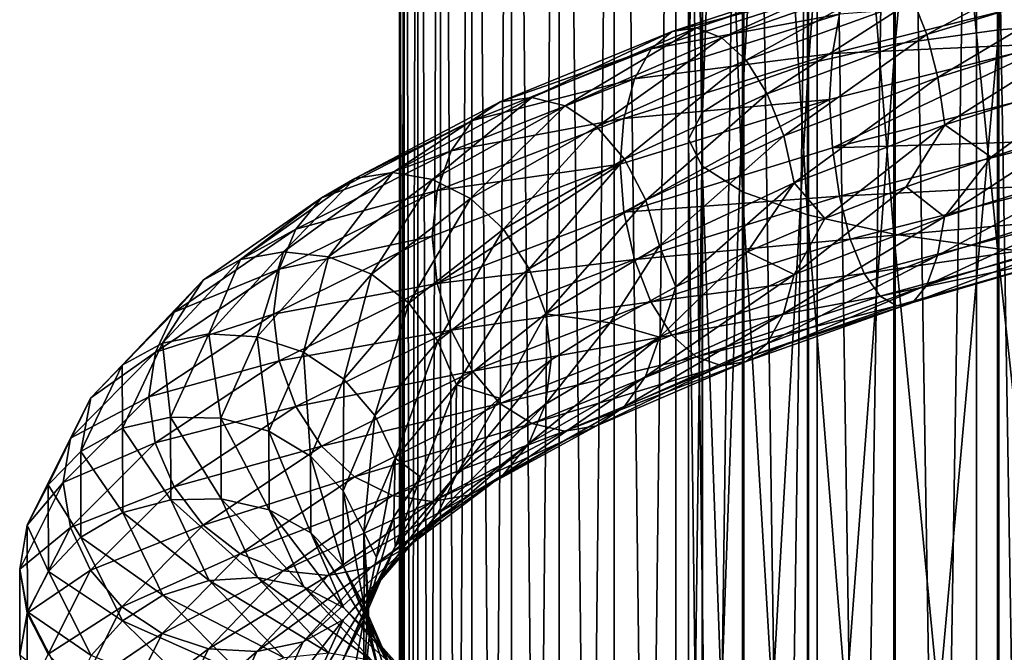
# Model space of a CAD drawing. Header units: metres. Extents: x -109 to 109, y -432 to 89.
# Tile 210 of 256: x -19 to -4, y -159 to -149. Entities that reach past the tile are written whole.
import ezdxf

# ---------------------------------------------------------------- set-up
doc = ezdxf.new("R2010")
doc.units = ezdxf.units.M
doc.layers.add('solid_506360_24502164', color=7, linetype='CONTINUOUS')

msp = doc.modelspace()

# ---------------------------------------------------------------- linework, layer by layer
at = {"layer": 'solid_506360_24502164'}
for points in [[(-4.017221, -205.566284, 247.732651), (-4.017221, -126.162262, 218.83194), (-5.287576, -126.329041, 218.373703)], [(-2.702852, -205.445831, 248.063583), (-2.702852, -126.041809, 219.162888), (-4.017221, -126.162262, 218.83194)], [(-4.017221, -205.566284, 247.732651), (-2.702852, -205.445831, 248.063583), (-4.017221, -126.162262, 218.83194)], [(-5.287576, -205.733078, 247.274414), (-5.287576, -126.329041, 218.373703), (-6.5, -126.540329, 217.793198)], [(-5.287576, -205.733078, 247.274414), (-4.017221, -205.566284, 247.732651), (-5.287576, -126.329041, 218.373703)], [(-6.5, -205.944351, 246.693909), (-6.5, -126.540329, 217.793198), (-7.641208, -126.793808, 217.096786)], [(-6.5, -205.944351, 246.693909), (-5.287576, -205.733078, 247.274414), (-6.5, -126.540329, 217.793198)], [(-7.641208, -206.19783, 245.997482), (-7.641208, -126.793808, 217.096786), (-8.698698, -127.086693, 216.292099)], [(-7.641208, -206.19783, 245.997482), (-6.5, -205.944351, 246.693909), (-7.641208, -126.793808, 217.096786)], [(-8.698698, -206.490723, 245.192795), (-8.698698, -127.086693, 216.292099), (-9.660883, -127.415779, 215.387939)], [(-8.698698, -206.490723, 245.192795), (-7.641208, -206.19783, 245.997482), (-8.698698, -127.086693, 216.292099)], [(-9.660883, -206.819809, 244.288635), (-9.660883, -127.415779, 215.387939), (-10.51722, -127.777458, 214.394226)], [(-9.660883, -206.819809, 244.288635), (-8.698698, -206.490723, 245.192795), (-9.660883, -127.415779, 215.387939)], [(-10.51722, -207.181488, 243.294922), (-10.51722, -127.777458, 214.394226), (-11.25833, -128.16777, 213.321838)], [(-10.51722, -207.181488, 243.294922), (-9.660883, -206.819809, 244.288635), (-10.51722, -127.777458, 214.394226)], [(-11.25833, -207.571808, 242.222534), (-11.25833, -128.16777, 213.321838), (-11.876091, -128.582443, 212.182526)], [(-11.25833, -207.571808, 242.222534), (-10.51722, -207.181488, 243.294922), (-11.25833, -128.16777, 213.321838)], [(-11.876091, -207.986481, 241.083237), (-11.876091, -128.582443, 212.182526), (-12.363734, -129.016937, 210.988785)], [(-11.876091, -207.986481, 241.083237), (-11.25833, -207.571808, 242.222534), (-11.876091, -128.582443, 212.182526)], [(-12.363734, -208.420959, 239.889481), (-12.363734, -129.016937, 210.988785), (-12.715919, -129.466476, 209.753677)], [(-12.363734, -208.420959, 239.889481), (-11.876091, -207.986481, 241.083237), (-12.363734, -129.016937, 210.988785)], [(-12.715919, -208.870499, 238.654388), (-12.715919, -129.466476, 209.753677), (-12.928784, -129.926147, 208.490753)], [(-12.715919, -208.870499, 238.654388), (-12.363734, -208.420959, 239.889481), (-12.715919, -129.466476, 209.753677)], [(-12.928784, -209.33017, 237.391449), (-12.928784, -129.926147, 208.490753), (-13, -130.3909, 207.213837)], [(-12.928784, -209.33017, 237.391449), (-12.715919, -208.870499, 238.654388), (-12.928784, -129.926147, 208.490753)], [(-13, -209.794937, 236.114532), (-13, -130.3909, 207.213837), (-12.928784, -130.855667, 205.936905)], [(-13, -209.794937, 236.114532), (-12.928784, -209.33017, 237.391449), (-13, -130.3909, 207.213837)], [(-12.928784, -210.259689, 234.837616), (-13, -209.794937, 236.114532), (-12.928784, -130.855667, 205.936905)], [(-12.928784, -210.259689, 234.837616), (-12.928784, -130.855667, 205.936905), (-12.715919, -131.315338, 204.673981)], [(-12.715919, -210.71936, 233.574677), (-12.928784, -210.259689, 234.837616), (-12.715919, -131.315338, 204.673981)], [(-12.715919, -210.71936, 233.574677), (-12.715919, -131.315338, 204.673981), (-12.363734, -131.764877, 203.438873)], [(-3.669097, -149.121094, 968.338135), (-1.869106, -148.982056, 968.947266), (-1.869106, -131.387192, 963.666748)], [(-3.669097, -131.580261, 963.072571), (-3.669097, -149.121094, 968.338135), (-1.869106, -131.387192, 963.666748)], [(-5.284738, -149.345871, 967.353333), (-3.669097, -149.121094, 968.338135), (-3.669097, -131.580261, 963.072571)], [(-5.284738, -131.892395, 962.111877), (-5.284738, -149.345871, 967.353333), (-3.669097, -131.580261, 963.072571)], [(-12.363734, -211.1689, 232.339584), (-12.715919, -210.71936, 233.574677), (-12.363734, -131.764877, 203.438873)], [(-12.363734, -211.1689, 232.339584), (-12.363734, -131.764877, 203.438873), (-11.876091, -132.199371, 202.245132)], [(-6.634851, -149.645096, 966.042297), (-5.284738, -149.345871, 967.353333), (-5.284738, -131.892395, 962.111877)], [(-6.634851, -132.307922, 960.833008), (-6.634851, -149.645096, 966.042297), (-5.284738, -131.892395, 962.111877)], [(-11.876091, -211.603394, 231.145844), (-12.363734, -211.1689, 232.339584), (-11.876091, -132.199371, 202.245132)], [(-11.876091, -211.603394, 231.145844), (-11.876091, -132.199371, 202.245132), (-11.25833, -132.614044, 201.105835)], [(-7.651602, -150.003738, 964.470947), (-6.634851, -149.645096, 966.042297), (-6.634851, -132.307922, 960.833008)], [(-7.651602, -132.805954, 959.300171), (-7.651602, -150.003738, 964.470947), (-6.634851, -132.307922, 960.833008)], [(-11.25833, -212.018066, 230.006531), (-11.876091, -211.603394, 231.145844), (-11.25833, -132.614044, 201.105835)], [(-11.25833, -212.018066, 230.006531), (-11.25833, -132.614044, 201.105835), (-10.51722, -133.004349, 200.033447)], [(-8.283906, -150.403778, 962.718201), (-7.651602, -150.003738, 964.470947), (-7.651602, -132.805954, 959.300171)], [(-8.283906, -133.361481, 957.590454), (-8.283906, -150.403778, 962.718201), (-7.651602, -132.805954, 959.300171)], [(-10.51722, -212.408386, 228.934143), (-11.25833, -212.018066, 230.006531), (-10.51722, -133.004349, 200.033447)], [(-10.51722, -212.408386, 228.934143), (-10.51722, -133.004349, 200.033447), (-9.660883, -133.366043, 199.039734)], [(-9.660883, -212.770065, 227.94043), (-10.51722, -212.408386, 228.934143), (-9.660883, -133.366043, 199.039734)], [(-9.660883, -212.770065, 227.94043), (-9.660883, -133.366043, 199.039734), (-8.698698, -133.695129, 198.135574)], [(-8.499992, -150.825104, 960.872131), (-8.283906, -150.403778, 962.718201), (-8.283906, -133.361481, 957.590454)], [(-8.499992, -133.946579, 955.789612), (-8.499992, -150.825104, 960.872131), (-8.283906, -133.361481, 957.590454)], [(-8.698698, -213.099152, 227.03627), (-9.660883, -212.770065, 227.94043), (-8.698698, -133.695129, 198.135574)], [(-8.698698, -213.099152, 227.03627), (-8.698698, -133.695129, 198.135574), (-7.641208, -133.988007, 197.330872)], [(-7.641208, -213.392029, 226.231583), (-8.698698, -213.099152, 227.03627), (-7.641208, -133.988007, 197.330872)], [(-8.289004, -151.246582, 959.025513), (-8.499992, -150.825104, 960.872131), (-8.499992, -133.946579, 955.789612)], [(-8.289004, -134.53186, 953.988281), (-8.289004, -151.246582, 959.025513), (-8.499992, -133.946579, 955.789612)], [(-7.641208, -213.392029, 226.231583), (-7.641208, -133.988007, 197.330872), (-6.5, -134.241486, 196.63446)], [(-6.5, -213.645508, 225.535172), (-7.641208, -213.392029, 226.231583), (-6.5, -134.241486, 196.63446)], [(-6.5, -213.645508, 225.535172), (-6.5, -134.241486, 196.63446), (-5.287576, -134.452774, 196.053955)], [(-7.661542, -151.647003, 957.271057), (-8.289004, -151.246582, 959.025513), (-8.289004, -134.53186, 953.988281)], [(-7.661542, -135.087921, 952.276855), (-7.661542, -151.647003, 957.271057), (-8.289004, -134.53186, 953.988281)], [(-5.287576, -213.856796, 224.954666), (-6.5, -213.645508, 225.535172), (-5.287576, -134.452774, 196.053955)], [(-5.287576, -213.856796, 224.954666), (-5.287576, -134.452774, 196.053955), (-4.017221, -134.619553, 195.595718)], [(-4.017221, -214.023575, 224.496429), (-5.287576, -213.856796, 224.954666), (-4.017221, -134.619553, 195.595718)], [(-4.017221, -214.023575, 224.496429), (-4.017221, -134.619553, 195.595718), (-2.702852, -134.740005, 195.264771)], [(-2.702852, -214.144028, 224.165482), (-4.017221, -214.023575, 224.496429), (-2.702852, -134.740005, 195.264771)], [(-6.649134, -152.006256, 955.697021), (-7.661542, -151.647003, 957.271057), (-7.661542, -135.087921, 952.276855)], [(-6.649134, -135.586807, 950.741394), (-6.649134, -152.006256, 955.697021), (-7.661542, -135.087921, 952.276855)], [(-5.302645, -152.30629, 954.382385), (-6.649134, -152.006256, 955.697021), (-6.649134, -135.586807, 950.741394)], [(-5.302645, -136.003448, 949.459045), (-5.302645, -152.30629, 954.382385), (-6.649134, -135.586807, 950.741394)], [(-3.68973, -152.532028, 953.393311), (-5.302645, -152.30629, 954.382385), (-5.302645, -136.003448, 949.459045)], [(-3.68973, -136.31694, 948.494202), (-3.68973, -152.532028, 953.393311), (-5.302645, -136.003448, 949.459045)], [(-1.891428, -152.672134, 952.779419), (-3.68973, -152.532028, 953.393311), (-3.68973, -136.31694, 948.494202)], [(-1.891428, -136.51149, 947.895325), (-1.891428, -152.672134, 952.779419), (-3.68973, -136.31694, 948.494202)], [(-4.789531, -149.194611, 977.103455), (-5.005744, -148.655212, 977.608887), (-2.228083, -147.827332, 978.118774)], [(-2.131846, -148.37648, 977.586487), (-4.789531, -149.194611, 977.103455), (-2.228083, -147.827332, 978.118774)], [(-5.764562, -148.156464, 979.710449), (-8.755578, -149.144836, 978.521667), (-5.981152, -148.417542, 980.40509)], [(-8.37688, -149.092224, 977.842102), (-8.755578, -149.144836, 978.521667), (-5.764562, -148.156464, 979.710449)], [(-5.515232, -148.11853, 978.972229), (-8.37688, -149.092224, 977.842102), (-5.764562, -148.156464, 979.710449)], [(-7.981432, -149.247498, 977.181519), (-8.37688, -149.092224, 977.842102), (-5.515232, -148.11853, 978.972229)], [(-5.254874, -148.290314, 978.251282), (-7.981432, -149.247498, 977.181519), (-5.515232, -148.11853, 978.972229)], [(-5.170928, -148.326309, 946.479614), (-2.093467, -149.078857, 945.97052), (-4.926926, -148.126297, 947.198914)], [(-2.093467, -149.078857, 945.97052), (-1.994682, -148.872467, 946.721924), (-4.926926, -148.126297, 947.198914)], [(-7.603037, -149.595596, 976.595886), (-7.981432, -149.247498, 977.181519), (-5.254874, -148.290314, 978.251282)], [(-5.005744, -148.655212, 977.608887), (-7.603037, -149.595596, 976.595886), (-5.254874, -148.290314, 978.251282)], [(-5.404407, -148.347794, 945.743835), (-2.187991, -149.106949, 945.204712), (-5.170928, -148.326309, 946.479614)], [(-2.270026, -148.943771, 944.487732), (-2.187991, -149.106949, 945.204712), (-5.404407, -148.347794, 945.743835)], [(-2.187991, -149.106949, 945.204712), (-2.093467, -149.078857, 945.97052), (-5.170928, -148.326309, 946.479614)], [(-4.621503, -149.863571, 976.767944), (-4.789531, -149.194611, 977.103455), (-2.131846, -148.37648, 977.586487)], [(-2.057056, -149.053513, 977.231079), (-4.621503, -149.863571, 976.767944), (-2.131846, -148.37648, 977.586487)], [(-5.981152, -148.417542, 980.40509), (-9.084549, -149.417252, 979.164246), (-6.149663, -148.878479, 981.0047)], [(-8.755578, -149.144836, 978.521667), (-9.084549, -149.417252, 979.164246), (-5.981152, -148.417542, 980.40509)], [(-7.27464, -150.119476, 976.138672), (-7.603037, -149.595596, 976.595886), (-5.005744, -148.655212, 977.608887)], [(-4.789531, -149.194611, 977.103455), (-7.27464, -150.119476, 976.138672), (-5.005744, -148.655212, 977.608887)], [(-2.785869, -148.617493, 982.145752), (-6.258898, -149.491272, 981.464294), (-2.818074, -149.335815, 982.427063)], [(-6.149663, -148.878479, 981.0047), (-6.258898, -149.491272, 981.464294), (-2.785869, -148.617493, 982.145752)], [(-6.149663, -148.878479, 981.0047), (-9.340494, -149.885315, 979.722107), (-6.258898, -149.491272, 981.464294)], [(-9.084549, -149.417252, 979.164246), (-9.340494, -149.885315, 979.722107), (-6.149663, -148.878479, 981.0047)], [(-3.669097, -167.057617, 972.037842), (-1.869106, -166.97374, 972.656982), (-1.869106, -148.982056, 968.947266)], [(-3.669097, -149.121094, 968.338135), (-3.669097, -167.057617, 972.037842), (-1.869106, -148.982056, 968.947266)], [(-8.755578, -149.144836, 978.521667), (-11.43339, -150.245209, 976.804749), (-9.084549, -149.417252, 979.164246)], [(-10.93887, -150.173569, 976.206665), (-11.43339, -150.245209, 976.804749), (-8.755578, -149.144836, 978.521667)], [(-8.37688, -149.092224, 977.842102), (-10.93887, -150.173569, 976.206665), (-8.755578, -149.144836, 978.521667)], [(-10.422479, -150.307251, 975.630127), (-10.93887, -150.173569, 976.206665), (-8.37688, -149.092224, 977.842102)], [(-7.981432, -149.247498, 977.181519), (-10.422479, -150.307251, 975.630127), (-8.37688, -149.092224, 977.842102)], [(-5.284738, -167.193222, 971.036804), (-3.669097, -167.057617, 972.037842), (-3.669097, -149.121094, 968.338135)], [(-5.284738, -149.345871, 967.353333), (-5.284738, -167.193222, 971.036804), (-3.669097, -149.121094, 968.338135)], [(-4.512852, -150.601166, 976.619873), (-4.621503, -149.863571, 976.767944), (-2.057056, -149.053513, 977.231079)], [(-2.008695, -149.796921, 977.071289), (-4.512852, -150.601166, 976.619873), (-2.057056, -149.053513, 977.231079)], [(-9.928355, -150.633286, 975.123901), (-10.422479, -150.307251, 975.630127), (-7.981432, -149.247498, 977.181519)], [(-7.603037, -149.595596, 976.595886), (-9.928355, -150.633286, 975.123901), (-7.981432, -149.247498, 977.181519)], [(-7.019429, -150.775406, 975.839661), (-7.27464, -150.119476, 976.138672), (-4.789531, -149.194611, 977.103455)], [(-4.621503, -149.863571, 976.767944), (-7.019429, -150.775406, 975.839661), (-4.789531, -149.194611, 977.103455)], [(-9.084549, -149.417252, 979.164246), (-11.862973, -150.532089, 977.375244), (-9.340494, -149.885315, 979.722107)], [(-11.43339, -150.245209, 976.804749), (-11.862973, -150.532089, 977.375244), (-9.084549, -149.417252, 979.164246)], [(-6.634851, -167.373734, 969.704163), (-5.284738, -167.193222, 971.036804), (-5.284738, -149.345871, 967.353333)], [(-6.634851, -149.645096, 966.042297), (-6.634851, -167.373734, 969.704163), (-5.284738, -149.345871, 967.353333)], [(-2.818074, -149.335815, 982.427063), (-6.305289, -150.207489, 981.736694), (-6.259577, -150.961517, 981.795776)], [(-6.258898, -149.491272, 981.464294), (-6.305289, -150.207489, 981.736694), (-2.818074, -149.335815, 982.427063)], [(-2.818074, -149.335815, 982.427063), (-6.259577, -150.961517, 981.795776), (-2.786171, -150.092453, 982.483337)], [(-9.499521, -151.136627, 974.734558), (-9.928355, -150.633286, 975.123901), (-7.603037, -149.595596, 976.595886)], [(-6.258898, -149.491272, 981.464294), (-9.506407, -150.500687, 980.153137), (-6.305289, -150.207489, 981.736694)], [(-9.340494, -149.885315, 979.722107), (-9.506407, -150.500687, 980.153137), (-6.258898, -149.491272, 981.464294)], [(-7.27464, -150.119476, 976.138672), (-9.499521, -151.136627, 974.734558), (-7.603037, -149.595596, 976.595886)], [(-7.651602, -167.590088, 968.106934), (-6.634851, -167.373734, 969.704163), (-6.634851, -149.645096, 966.042297)], [(-7.651602, -150.003738, 964.470947), (-7.651602, -167.590088, 968.106934), (-6.634851, -149.645096, 966.042297)], [(-9.340494, -149.885315, 979.722107), (-12.197198, -151.009003, 977.875671), (-9.506407, -150.500687, 980.153137)], [(-11.862973, -150.532089, 977.375244), (-12.197198, -151.009003, 977.875671), (-9.340494, -149.885315, 979.722107)], [(-6.854403, -151.503326, 975.713867), (-7.019429, -150.775406, 975.839661), (-4.621503, -149.863571, 976.767944)], [(-4.512852, -150.601166, 976.619873), (-6.854403, -151.503326, 975.713867), (-4.621503, -149.863571, 976.767944)], [(-2.008695, -149.796921, 977.071289), (-3.789883, -151.104935, 976.848206), (-4.512852, -150.601166, 976.619873)], [(-2.008695, -149.796921, 977.071289), (-2.424222, -150.668777, 977.080627), (-3.789883, -151.104935, 976.848206)], [(-8.283906, -167.831406, 966.325317), (-7.651602, -167.590088, 968.106934), (-7.651602, -150.003738, 964.470947)], [(-8.283906, -150.403778, 962.718201), (-8.283906, -167.831406, 966.325317), (-7.651602, -150.003738, 964.470947)], [(-10.93887, -150.173569, 976.206665), (-13.106702, -151.343826, 974.126099), (-11.43339, -150.245209, 976.804749)], [(-12.487973, -151.451752, 973.65448), (-13.106702, -151.343826, 974.126099), (-10.93887, -150.173569, 976.206665)], [(-10.422479, -150.307251, 975.630127), (-12.487973, -151.451752, 973.65448), (-10.93887, -150.173569, 976.206665)], [(-6.305289, -150.207489, 981.736694), (-9.56706, -151.213165, 980.414368), (-9.507439, -151.961884, 980.477478)], [(-9.506407, -150.500687, 980.153137), (-9.56706, -151.213165, 980.414368), (-6.305289, -150.207489, 981.736694)], [(-6.305289, -150.207489, 981.736694), (-9.507439, -151.961884, 980.477478), (-6.259577, -150.961517, 981.795776)], [(-9.166256, -151.775131, 974.487122), (-9.499521, -151.136627, 974.734558), (-7.27464, -150.119476, 976.138672)], [(-7.019429, -150.775406, 975.839661), (-9.166256, -151.775131, 974.487122), (-7.27464, -150.119476, 976.138672)], [(-2.786171, -150.092453, 982.483337), (-6.259577, -150.961517, 981.795776), (-2.73781, -150.849579, 982.319458)], [(-11.43339, -150.245209, 976.804749), (-13.699224, -151.438049, 974.622498), (-11.862973, -150.532089, 977.375244)], [(-13.106702, -151.343826, 974.126099), (-13.699224, -151.438049, 974.622498), (-11.43339, -150.245209, 976.804749)], [(-11.895926, -151.751328, 973.247559), (-12.487973, -151.451752, 973.65448), (-10.422479, -150.307251, 975.630127)], [(-9.928355, -150.633286, 975.123901), (-11.895926, -151.751328, 973.247559), (-10.422479, -150.307251, 975.630127)], [(-11.862973, -150.532089, 977.375244), (-14.213942, -151.741943, 975.103333), (-12.197198, -151.009003, 977.875671)], [(-13.699224, -151.438049, 974.622498), (-14.213942, -151.741943, 975.103333), (-11.862973, -150.532089, 977.375244)], [(-9.506407, -150.500687, 980.153137), (-12.413853, -151.627167, 978.267761), (-9.56706, -151.213165, 980.414368)], [(-12.197198, -151.009003, 977.875671), (-12.413853, -151.627167, 978.267761), (-9.506407, -150.500687, 980.153137)], [(-8.499992, -168.085571, 964.448853), (-8.283906, -167.831406, 966.325317), (-8.283906, -150.403778, 962.718201)], [(-8.499992, -150.825104, 960.872131), (-8.499992, -168.085571, 964.448853), (-8.283906, -150.403778, 962.718201)], [(-11.382108, -152.22995, 972.943359), (-11.895926, -151.751328, 973.247559), (-9.928355, -150.633286, 975.123901)], [(-9.499521, -151.136627, 974.734558), (-11.382108, -152.22995, 972.943359), (-9.928355, -150.633286, 975.123901)], [(-4.512852, -150.601166, 976.619873), (-6.38116, -152.063522, 975.974915), (-6.854403, -151.503326, 975.713867)], [(-4.512852, -150.601166, 976.619873), (-5.111834, -151.569824, 976.478577), (-6.38116, -152.063522, 975.974915)], [(-4.512852, -150.601166, 976.619873), (-3.789883, -151.104935, 976.848206), (-5.111834, -151.569824, 976.478577)], [(-4.513532, -152.037872, 976.943726), (-3.789883, -151.104935, 976.848206), (-2.424222, -150.668777, 977.080627)], [(-2.008997, -151.236755, 977.400818), (-4.513532, -152.037872, 976.943726), (-2.424222, -150.668777, 977.080627)], [(-8.950758, -152.490005, 974.39325), (-9.166256, -151.775131, 974.487122), (-7.019429, -150.775406, 975.839661)], [(-6.854403, -151.503326, 975.713867), (-8.950758, -152.490005, 974.39325), (-7.019429, -150.775406, 975.839661)], [(-8.289004, -168.339828, 962.571777), (-8.499992, -168.085571, 964.448853), (-8.499992, -150.825104, 960.872131)], [(-8.289004, -151.246582, 959.025513), (-8.289004, -168.339828, 962.571777), (-8.499992, -150.825104, 960.872131)], [(-6.259577, -150.961517, 981.795776), (-6.150926, -151.71225, 981.643433), (-2.73781, -150.849579, 982.319458)], [(-2.73781, -150.849579, 982.319458), (-6.150926, -151.71225, 981.643433), (-2.66302, -151.531525, 981.955566)], [(-6.259577, -150.961517, 981.795776), (-9.507439, -151.961884, 980.477478), (-6.150926, -151.71225, 981.643433)], [(-12.197198, -151.009003, 977.875671), (-14.614401, -152.229019, 975.532471), (-12.413853, -151.627167, 978.267761)], [(-14.213942, -151.741943, 975.103333), (-14.614401, -152.229019, 975.532471), (-12.197198, -151.009003, 977.875671)], [(-10.982797, -152.847366, 972.760803), (-11.382108, -152.22995, 972.943359), (-9.499521, -151.136627, 974.734558)], [(-9.166256, -151.775131, 974.487122), (-10.982797, -152.847366, 972.760803), (-9.499521, -151.136627, 974.734558)], [(-4.513532, -152.037872, 976.943726), (-5.111834, -151.569824, 976.478577), (-3.789883, -151.104935, 976.848206)], [(-9.56706, -151.213165, 980.414368), (-12.49299, -152.336502, 978.511658), (-12.4152, -153.075348, 978.584106)], [(-12.413853, -151.627167, 978.267761), (-12.49299, -152.336502, 978.511658), (-9.56706, -151.213165, 980.414368)], [(-9.56706, -151.213165, 980.414368), (-12.4152, -153.075348, 978.584106), (-9.507439, -151.961884, 980.477478)], [(-7.661542, -168.581375, 960.788452), (-8.289004, -168.339828, 962.571777), (-8.289004, -151.246582, 959.025513)], [(-7.661542, -151.647003, 957.271057), (-7.661542, -168.581375, 960.788452), (-8.289004, -151.246582, 959.025513)], [(-4.622766, -152.640671, 977.393921), (-4.513532, -152.037872, 976.943726), (-2.008997, -151.236755, 977.400818)], [(-2.057618, -151.836823, 977.867981), (-4.622766, -152.640671, 977.393921), (-2.008997, -151.236755, 977.400818)], [(-13.699224, -151.438049, 974.622498), (-15.474922, -152.699692, 972.060364), (-14.213942, -151.741943, 975.103333)], [(-14.805597, -152.580292, 971.682068), (-15.474922, -152.699692, 972.060364), (-13.699224, -151.438049, 974.622498)], [(-13.106702, -151.343826, 974.126099), (-14.805597, -152.580292, 971.682068), (-13.699224, -151.438049, 974.622498)], [(-14.106668, -152.659332, 971.332458), (-14.805597, -152.580292, 971.682068), (-13.106702, -151.343826, 974.126099)], [(-12.487973, -151.451752, 973.65448), (-14.106668, -152.659332, 971.332458), (-13.106702, -151.343826, 974.126099)], [(-13.437881, -152.929184, 971.041199), (-14.106668, -152.659332, 971.332458), (-12.487973, -151.451752, 973.65448)], [(-11.895926, -151.751328, 973.247559), (-13.437881, -152.929184, 971.041199), (-12.487973, -151.451752, 973.65448)], [(-6.854403, -151.503326, 975.713867), (-8.699225, -153.124313, 974.597839), (-8.950758, -152.490005, 974.39325)], [(-6.854403, -151.503326, 975.713867), (-7.583102, -152.583298, 975.34436), (-8.699225, -153.124313, 974.597839)], [(-6.854403, -151.503326, 975.713867), (-6.38116, -152.063522, 975.974915), (-7.583102, -152.583298, 975.34436)], [(-6.855435, -152.933777, 976.031372), (-6.38116, -152.063522, 975.974915), (-5.111834, -151.569824, 976.478577)], [(-4.513532, -152.037872, 976.943726), (-6.855435, -152.933777, 976.031372), (-5.111834, -151.569824, 976.478577)], [(-6.150926, -151.71225, 981.643433), (-5.982898, -152.385971, 981.299438), (-2.66302, -151.531525, 981.955566)], [(-2.66302, -151.531525, 981.955566), (-5.982898, -152.385971, 981.299438), (-2.566783, -152.075027, 981.413208)], [(-14.213942, -151.741943, 975.103333), (-16.056358, -153.022415, 972.437317), (-14.614401, -152.229019, 975.532471)], [(-15.474922, -152.699692, 972.060364), (-16.056358, -153.022415, 972.437317), (-14.213942, -151.741943, 975.103333)], [(-12.413853, -151.627167, 978.267761), (-14.873992, -152.850067, 975.876526), (-12.49299, -152.336502, 978.511658)], [(-14.614401, -152.229019, 975.532471), (-14.873992, -152.850067, 975.876526), (-12.413853, -151.627167, 978.267761)], [(-12.85746, -153.379898, 970.836121), (-13.437881, -152.929184, 971.041199), (-11.895926, -151.751328, 973.247559)], [(-11.382108, -152.22995, 972.943359), (-12.85746, -153.379898, 970.836121), (-11.895926, -151.751328, 973.247559)], [(-9.507439, -151.961884, 980.477478), (-9.342413, -152.701935, 980.347229), (-6.150926, -151.71225, 981.643433)], [(-6.150926, -151.71225, 981.643433), (-9.342413, -152.701935, 980.347229), (-5.982898, -152.385971, 981.299438)], [(-6.649134, -168.798096, 959.188477), (-7.661542, -168.581375, 960.788452), (-7.661542, -151.647003, 957.271057)], [(-6.649134, -152.006256, 955.697021), (-6.649134, -168.798096, 959.188477), (-7.661542, -151.647003, 957.271057)], [(-10.724592, -153.546326, 972.707397), (-10.982797, -152.847366, 972.760803), (-9.166256, -151.775131, 974.487122)], [(-8.950758, -152.490005, 974.39325), (-10.724592, -153.546326, 972.707397), (-9.166256, -151.775131, 974.487122)], [(-4.791277, -153.101013, 977.983826), (-4.622766, -152.640671, 977.393921), (-2.057618, -151.836823, 977.867981)], [(-2.132623, -152.292007, 978.482361), (-4.791277, -153.101013, 977.983826), (-2.057618, -151.836823, 977.867981)], [(-9.507439, -151.961884, 980.477478), (-12.4152, -153.075348, 978.584106), (-9.342413, -152.701935, 980.347229)], [(-6.855435, -152.933777, 976.031372), (-7.583102, -152.583298, 975.34436), (-6.38116, -152.063522, 975.974915)], [(-7.021347, -153.5401, 976.453247), (-6.855435, -152.933777, 976.031372), (-4.513532, -152.037872, 976.943726)], [(-4.622766, -152.640671, 977.393921), (-7.021347, -153.5401, 976.453247), (-4.513532, -152.037872, 976.943726)], [(-5.302645, -168.979095, 957.852173), (-6.649134, -168.798096, 959.188477), (-6.649134, -152.006256, 955.697021)], [(-5.302645, -152.30629, 954.382385), (-5.302645, -168.979095, 957.852173), (-6.649134, -152.006256, 955.697021)], [(-5.982898, -152.385971, 981.299438), (-5.766686, -152.920029, 980.784119), (-2.566783, -152.075027, 981.413208)], [(-2.566783, -152.075027, 981.413208), (-5.766686, -152.920029, 980.784119), (-2.455894, -152.436111, 980.73053)], [(-14.614401, -152.229019, 975.532471), (-16.508724, -153.520554, 972.783936), (-14.873992, -152.850067, 975.876526)], [(-16.056358, -153.022415, 972.437317), (-16.508724, -153.520554, 972.783936), (-14.614401, -152.229019, 975.532471)], [(-12.40639, -153.97345, 970.729309), (-12.85746, -153.379898, 970.836121), (-11.382108, -152.22995, 972.943359)], [(-10.982797, -152.847366, 972.760803), (-12.40639, -153.97345, 970.729309), (-11.382108, -152.22995, 972.943359)], [(-12.49299, -152.336502, 978.511658), (-14.964649, -153.552902, 976.104126), (-12.4152, -153.075348, 978.584106)], [(-14.873992, -152.850067, 975.876526), (-14.964649, -153.552902, 976.104126), (-12.49299, -152.336502, 978.511658)], [(-9.342413, -152.701935, 980.347229), (-9.087201, -153.362335, 980.039734), (-5.982898, -152.385971, 981.299438)], [(-5.982898, -152.385971, 981.299438), (-9.087201, -153.362335, 980.039734), (-5.766686, -152.920029, 980.784119)], [(-3.68973, -169.115265, 956.846802), (-5.302645, -168.979095, 957.852173), (-5.302645, -152.30629, 954.382385)], [(-3.68973, -152.532028, 953.393311), (-3.68973, -169.115265, 956.846802), (-5.302645, -152.30629, 954.382385)], [(-5.007868, -153.371231, 978.671814), (-4.791277, -153.101013, 977.983826), (-2.132623, -152.292007, 978.482361)], [(-2.229029, -152.554977, 979.200562), (-5.007868, -153.371231, 978.671814), (-2.132623, -152.292007, 978.482361)], [(-8.950758, -152.490005, 974.39325), (-9.720164, -153.685501, 973.742004), (-10.724592, -153.546326, 972.707397)], [(-8.950758, -152.490005, 974.39325), (-8.699225, -153.124313, 974.597839), (-9.720164, -153.685501, 973.742004)], [(-5.766686, -152.920029, 980.784119), (-5.517556, -153.271088, 980.133606), (-2.455894, -152.436111, 980.73053)], [(-2.455894, -152.436111, 980.73053), (-5.517556, -153.271088, 980.133606), (-2.340007, -152.600021, 979.971191)], [(-1.891428, -169.199783, 956.222778), (-3.68973, -169.115265, 956.846802), (-3.68973, -152.532028, 953.393311)], [(-1.891428, -152.672134, 952.779419), (-1.891428, -169.199783, 956.222778), (-3.68973, -152.532028, 953.393311)], [(-14.805597, -152.580292, 971.682068), (-15.971178, -153.859344, 968.965393), (-15.474922, -152.699692, 972.060364)], [(-15.217226, -153.907547, 968.750549), (-15.971178, -153.859344, 968.965393), (-14.805597, -152.580292, 971.682068)], [(-14.106668, -152.659332, 971.332458), (-15.217226, -153.907547, 968.750549), (-14.805597, -152.580292, 971.682068)], [(-14.495788, -154.145493, 968.587097), (-15.217226, -153.907547, 968.750549), (-14.106668, -152.659332, 971.332458)], [(-13.437881, -152.929184, 971.041199), (-14.495788, -154.145493, 968.587097), (-14.106668, -152.659332, 971.332458)], [(-8.952106, -153.911362, 974.703735), (-8.699225, -153.124313, 974.597839), (-7.583102, -152.583298, 975.34436)], [(-6.855435, -152.933777, 976.031372), (-8.952106, -153.911362, 974.703735), (-7.583102, -152.583298, 975.34436)], [(-7.277293, -154.007736, 977.001526), (-7.021347, -153.5401, 976.453247), (-4.622766, -152.640671, 977.393921)], [(-4.791277, -153.101013, 977.983826), (-7.277293, -154.007736, 977.001526), (-4.622766, -152.640671, 977.393921)], [(-5.517556, -153.271088, 980.133606), (-5.257198, -153.425171, 979.408691), (-2.340007, -152.600021, 979.971191)], [(-5.257198, -153.425171, 979.408691), (-5.007868, -153.371231, 978.671814), (-2.229029, -152.554977, 979.200562)], [(-2.340007, -152.600021, 979.971191), (-5.257198, -153.425171, 979.408691), (-2.229029, -152.554977, 979.200562)], [(-15.474922, -152.699692, 972.060364), (-16.693195, -154.005569, 969.213379), (-16.056358, -153.022415, 972.437317)], [(-15.971178, -153.859344, 968.965393), (-16.693195, -154.005569, 969.213379), (-15.474922, -152.699692, 972.060364)], [(-12.4152, -153.075348, 978.584106), (-12.199702, -153.800964, 978.485535), (-9.342413, -152.701935, 980.347229)], [(-12.114717, -154.654251, 970.723328), (-12.40639, -153.97345, 970.729309), (-10.982797, -152.847366, 972.760803)], [(-9.342413, -152.701935, 980.347229), (-12.199702, -153.800964, 978.485535), (-9.087201, -153.362335, 980.039734)], [(-10.724592, -153.546326, 972.707397), (-12.114717, -154.654251, 970.723328), (-10.982797, -152.847366, 972.760803)], [(-14.873992, -152.850067, 975.876526), (-16.801964, -154.144409, 973.07251), (-14.964649, -153.552902, 976.104126)], [(-16.508724, -153.520554, 972.783936), (-16.801964, -154.144409, 973.07251), (-14.873992, -152.850067, 975.876526)], [(-13.869673, -154.566223, 968.491699), (-14.495788, -154.145493, 968.587097), (-13.437881, -152.929184, 971.041199)], [(-12.85746, -153.379898, 970.836121), (-13.869673, -154.566223, 968.491699), (-13.437881, -152.929184, 971.041199)], [(-9.16876, -154.521774, 975.087036), (-8.952106, -153.911362, 974.703735), (-6.855435, -152.933777, 976.031372)], [(-7.021347, -153.5401, 976.453247), (-9.16876, -154.521774, 975.087036), (-6.855435, -152.933777, 976.031372)], [(-9.087201, -153.362335, 980.039734), (-8.758804, -153.881454, 979.572876), (-5.766686, -152.920029, 980.784119)], [(-5.766686, -152.920029, 980.784119), (-8.758804, -153.881454, 979.572876), (-5.517556, -153.271088, 980.133606)], [(-16.056358, -153.022415, 972.437317), (-17.320406, -154.348206, 969.475586), (-16.508724, -153.520554, 972.783936)], [(-16.693195, -154.005569, 969.213379), (-17.320406, -154.348206, 969.475586), (-16.056358, -153.022415, 972.437317)], [(-14.964649, -153.552902, 976.104126), (-14.875607, -154.281738, 976.184204), (-12.4152, -153.075348, 978.584106)], [(-12.4152, -153.075348, 978.584106), (-14.875607, -154.281738, 976.184204), (-12.199702, -153.800964, 978.485535)], [(-8.952106, -153.911362, 974.703735), (-9.720164, -153.685501, 973.742004), (-8.699225, -153.124313, 974.597839)], [(-7.606264, -154.288651, 977.637329), (-7.277293, -154.007736, 977.001526), (-4.791277, -153.101013, 977.983826)], [(-5.007868, -153.371231, 978.671814), (-7.606264, -154.288651, 977.637329), (-4.791277, -153.101013, 977.983826)], [(-8.758804, -153.881454, 979.572876), (-8.380409, -154.216949, 978.979431), (-5.517556, -153.271088, 980.133606)], [(-5.517556, -153.271088, 980.133606), (-8.380409, -154.216949, 978.979431), (-5.257198, -153.425171, 979.408691)], [(-13.383092, -155.134018, 968.468811), (-13.869673, -154.566223, 968.491699), (-12.85746, -153.379898, 970.836121)], [(-12.40639, -153.97345, 970.729309), (-13.383092, -155.134018, 968.468811), (-12.85746, -153.379898, 970.836121)], [(-12.199702, -153.800964, 978.485535), (-11.866437, -154.443588, 978.229553), (-9.087201, -153.362335, 980.039734)], [(-9.087201, -153.362335, 980.039734), (-11.866437, -154.443588, 978.229553), (-8.758804, -153.881454, 979.572876)], [(-8.380409, -154.216949, 978.979431), (-7.984962, -154.356003, 978.315247), (-5.257198, -153.425171, 979.408691)], [(-7.984962, -154.356003, 978.315247), (-7.606264, -154.288651, 977.637329), (-5.007868, -153.371231, 978.671814)], [(-5.257198, -153.425171, 979.408691), (-7.984962, -154.356003, 978.315247), (-5.007868, -153.371231, 978.671814)], [(-16.508724, -153.520554, 972.783936), (-17.808386, -154.857849, 969.731262), (-16.801964, -154.144409, 973.07251)], [(-17.320406, -154.348206, 969.475586), (-17.808386, -154.857849, 969.731262), (-16.508724, -153.520554, 972.783936)], [(-14.964649, -153.552902, 976.104126), (-16.906305, -154.842575, 973.27533), (-14.875607, -154.281738, 976.184204)], [(-16.801964, -154.144409, 973.07251), (-16.906305, -154.842575, 973.27533), (-14.964649, -153.552902, 976.104126)], [(-10.724592, -153.546326, 972.707397), (-11.444139, -154.86232, 971.73584), (-12.114717, -154.654251, 970.723328)], [(-10.724592, -153.546326, 972.707397), (-10.638296, -154.265747, 972.784363), (-11.444139, -154.86232, 971.73584)], [(-10.724592, -153.546326, 972.707397), (-9.720164, -153.685501, 973.742004), (-10.638296, -154.265747, 972.784363)], [(-9.502985, -154.99852, 975.578003), (-9.16876, -154.521774, 975.087036), (-7.021347, -153.5401, 976.453247)], [(-7.277293, -154.007736, 977.001526), (-9.502985, -154.99852, 975.578003), (-7.021347, -153.5401, 976.453247)], [(-10.726207, -154.956039, 973.010315), (-10.638296, -154.265747, 972.784363), (-9.720164, -153.685501, 973.742004)], [(-8.952106, -153.911362, 974.703735), (-10.726207, -154.956039, 973.010315), (-9.720164, -153.685501, 973.742004)], [(-15.971178, -153.859344, 968.965393), (-16.565084, -155.155945, 966.079163), (-16.693195, -154.005569, 969.213379)], [(-15.783095, -155.17247, 966.007019), (-16.565084, -155.155945, 966.079163), (-15.971178, -153.859344, 968.965393)], [(-15.217226, -153.907547, 968.750549), (-15.783095, -155.17247, 966.007019), (-15.971178, -153.859344, 968.965393)], [(-15.034829, -155.377625, 965.978943), (-15.783095, -155.17247, 966.007019), (-15.217226, -153.907547, 968.750549)], [(-14.495788, -154.145493, 968.587097), (-15.034829, -155.377625, 965.978943), (-15.217226, -153.907547, 968.750549)], [(-14.875607, -154.281738, 976.184204), (-14.617402, -154.9897, 976.125732), (-12.199702, -153.800964, 978.485535)], [(-12.199702, -153.800964, 978.485535), (-14.617402, -154.9897, 976.125732), (-11.866437, -154.443588, 978.229553)], [(-11.866437, -154.443588, 978.229553), (-11.437603, -154.942947, 977.830811), (-8.758804, -153.881454, 979.572876)], [(-8.758804, -153.881454, 979.572876), (-11.437603, -154.942947, 977.830811), (-8.380409, -154.216949, 978.979431)], [(-10.985798, -155.570969, 973.346069), (-10.726207, -154.956039, 973.010315), (-8.952106, -153.911362, 974.703735)], [(-9.16876, -154.521774, 975.087036), (-10.985798, -155.570969, 973.346069), (-8.952106, -153.911362, 974.703735)], [(-16.693195, -154.005569, 969.213379), (-17.313951, -155.32959, 966.189209), (-17.320406, -154.348206, 969.475586)], [(-16.565084, -155.155945, 966.079163), (-17.313951, -155.32959, 966.189209), (-16.693195, -154.005569, 969.213379)], [(-13.068457, -155.795166, 968.515442), (-13.383092, -155.134018, 968.468811), (-12.40639, -153.97345, 970.729309)], [(-12.114717, -154.654251, 970.723328), (-13.068457, -155.795166, 968.515442), (-12.40639, -153.97345, 970.729309)], [(-9.932569, -155.293015, 976.141663), (-9.502985, -154.99852, 975.578003), (-7.277293, -154.007736, 977.001526)], [(-7.606264, -154.288651, 977.637329), (-9.932569, -155.293015, 976.141663), (-7.277293, -154.007736, 977.001526)], [(-16.801964, -154.144409, 973.07251), (-18.12471, -155.484329, 969.958923), (-16.906305, -154.842575, 973.27533)], [(-17.808386, -154.857849, 969.731262), (-18.12471, -155.484329, 969.958923), (-16.801964, -154.144409, 973.07251)], [(-14.385431, -155.76741, 965.999817), (-15.034829, -155.377625, 965.978943), (-14.495788, -154.145493, 968.587097)], [(-13.869673, -154.566223, 968.491699), (-14.385431, -155.76741, 965.999817), (-14.495788, -154.145493, 968.587097)], [(-11.437603, -154.942947, 977.830811), (-10.94348, -155.258102, 977.317322), (-8.380409, -154.216949, 978.979431)], [(-8.380409, -154.216949, 978.979431), (-10.94348, -155.258102, 977.317322), (-7.984962, -154.356003, 978.315247)], [(-17.320406, -154.348206, 969.475586), (-17.964483, -155.692459, 966.330139), (-17.808386, -154.857849, 969.731262)], [(-17.313951, -155.32959, 966.189209), (-17.964483, -155.692459, 966.330139), (-17.320406, -154.348206, 969.475586)], [(-16.906305, -154.842575, 973.27533), (-16.803789, -155.556717, 973.371033), (-14.875607, -154.281738, 976.184204)], [(-14.875607, -154.281738, 976.184204), (-16.803789, -155.556717, 973.371033), (-14.617402, -154.9897, 976.125732)], [(-12.116541, -156.050293, 971.018311), (-11.444139, -154.86232, 971.73584), (-10.638296, -154.265747, 972.784363)], [(-10.726207, -154.956039, 973.010315), (-12.116541, -156.050293, 971.018311), (-10.638296, -154.265747, 972.784363)], [(-10.94348, -155.258102, 977.317322), (-10.427088, -155.377625, 976.73761), (-7.984962, -154.356003, 978.315247)], [(-10.427088, -155.377625, 976.73761), (-9.932569, -155.293015, 976.141663), (-7.606264, -154.288651, 977.637329)], [(-7.984962, -154.356003, 978.315247), (-10.427088, -155.377625, 976.73761), (-7.606264, -154.288651, 977.637329)], [(-14.617402, -154.9897, 976.125732), (-14.218091, -155.610794, 975.934692), (-11.866437, -154.443588, 978.229553)], [(-11.866437, -154.443588, 978.229553), (-14.218091, -155.610794, 975.934692), (-11.437603, -154.942947, 977.830811)], [(-11.386257, -156.058228, 973.76593), (-10.985798, -155.570969, 973.346069), (-9.16876, -154.521774, 975.087036)], [(-9.502985, -154.99852, 975.578003), (-11.386257, -156.058228, 973.76593), (-9.16876, -154.521774, 975.087036)], [(-13.880756, -156.308563, 966.065918), (-14.385431, -155.76741, 965.999817), (-13.869673, -154.566223, 968.491699)], [(-13.383092, -155.134018, 968.468811), (-13.880756, -156.308563, 966.065918), (-13.869673, -154.566223, 968.491699)], [(-12.114717, -154.654251, 970.723328), (-12.675212, -156.086945, 969.423462), (-13.068457, -155.795166, 968.515442)], [(-12.114717, -154.654251, 970.723328), (-12.1257, -155.470261, 970.611633), (-12.675212, -156.086945, 969.423462)], [(-12.114717, -154.654251, 970.723328), (-11.444139, -154.86232, 971.73584), (-12.1257, -155.470261, 970.611633)], [(-17.808386, -154.857849, 969.731262), (-18.47061, -156.213608, 966.489746), (-18.12471, -155.484329, 969.958923)], [(-17.964483, -155.692459, 966.330139), (-18.47061, -156.213608, 966.489746), (-17.808386, -154.857849, 969.731262)], [(-16.906305, -154.842575, 973.27533), (-18.236977, -156.17569, 970.137695), (-16.803789, -155.556717, 973.371033)], [(-18.12471, -155.484329, 969.958923), (-18.236977, -156.17569, 970.137695), (-16.906305, -154.842575, 973.27533)], [(-16.803789, -155.556717, 973.371033), (-16.512115, -156.244537, 973.359558), (-14.617402, -154.9897, 976.125732)], [(-14.617402, -154.9897, 976.125732), (-16.512115, -156.244537, 973.359558), (-14.218091, -155.610794, 975.934692)], [(-14.218091, -155.610794, 975.934692), (-13.704271, -156.086441, 975.621338), (-11.437603, -154.942947, 977.830811)], [(-11.437603, -154.942947, 977.830811), (-13.704271, -156.086441, 975.621338), (-10.94348, -155.258102, 977.317322)], [(-12.409781, -156.669952, 971.299133), (-12.116541, -156.050293, 971.018311), (-10.726207, -154.956039, 973.010315)], [(-10.985798, -155.570969, 973.346069), (-12.409781, -156.669952, 971.299133), (-10.726207, -154.956039, 973.010315)], [(-12.116541, -156.050293, 971.018311), (-12.1257, -155.470261, 970.611633), (-11.444139, -154.86232, 971.73584)], [(-13.554421, -156.94928, 966.168396), (-13.880756, -156.308563, 966.065918), (-13.383092, -155.134018, 968.468811)], [(-13.068457, -155.795166, 968.515442), (-13.554421, -156.94928, 966.168396), (-13.383092, -155.134018, 968.468811)], [(-11.900974, -156.368637, 974.239746), (-11.386257, -156.058228, 973.76593), (-9.502985, -154.99852, 975.578003)], [(-9.932569, -155.293015, 976.141663), (-11.900974, -156.368637, 974.239746), (-9.502985, -154.99852, 975.578003)], [(-16.565084, -155.155945, 966.079163), (-16.562626, -156.445313, 963.131836), (-17.313951, -155.32959, 966.189209)], [(-15.780753, -156.430527, 963.2052), (-16.562626, -156.445313, 963.131836), (-16.565084, -155.155945, 966.079163)], [(-15.783095, -155.17247, 966.007019), (-15.780753, -156.430527, 963.2052), (-16.565084, -155.155945, 966.079163)], [(-15.032598, -156.603165, 963.315186), (-15.780753, -156.430527, 963.2052), (-15.783095, -155.17247, 966.007019)], [(-15.034829, -155.377625, 965.978943), (-15.032598, -156.603165, 963.315186), (-15.783095, -155.17247, 966.007019)], [(-13.704271, -156.086441, 975.621338), (-13.112226, -156.377274, 975.207703), (-10.94348, -155.258102, 977.317322)], [(-10.94348, -155.258102, 977.317322), (-13.112226, -156.377274, 975.207703), (-10.427088, -155.377625, 976.73761)], [(-12.493497, -156.473618, 974.733582), (-11.900974, -156.368637, 974.239746), (-9.932569, -155.293015, 976.141663)], [(-10.427088, -155.377625, 976.73761), (-12.493497, -156.473618, 974.733582), (-9.932569, -155.293015, 976.141663)], [(-17.313951, -155.32959, 966.189209), (-17.311382, -156.645966, 963.101318), (-17.964483, -155.692459, 966.330139)], [(-16.562626, -156.445313, 963.131836), (-17.311382, -156.645966, 963.101318), (-17.313951, -155.32959, 966.189209)], [(-14.383297, -156.962204, 963.45459), (-15.032598, -156.603165, 963.315186), (-15.034829, -155.377625, 965.978943)], [(-14.385431, -155.76741, 965.999817), (-14.383297, -156.962204, 963.45459), (-15.034829, -155.377625, 965.978943)], [(-13.112226, -156.377274, 975.207703), (-12.493497, -156.473618, 974.733582), (-10.427088, -155.377625, 976.73761)], [(-18.12471, -155.484329, 969.958923), (-18.798698, -156.842392, 966.653076), (-18.236977, -156.17569, 970.137695)], [(-18.47061, -156.213608, 966.489746), (-18.798698, -156.842392, 966.653076), (-18.12471, -155.484329, 969.958923)], [(-18.236977, -156.17569, 970.137695), (-18.126678, -156.875122, 970.247864), (-16.803789, -155.556717, 973.371033)], [(-16.803789, -155.556717, 973.371033), (-18.126678, -156.875122, 970.247864), (-16.512115, -156.244537, 973.359558)], [(-13.070424, -157.175964, 968.802307), (-12.675212, -156.086945, 969.423462), (-12.1257, -155.470261, 970.611633)], [(-12.116541, -156.050293, 971.018311), (-13.070424, -157.175964, 968.802307), (-12.1257, -155.470261, 970.611633)], [(-12.862148, -157.168655, 971.636658), (-12.409781, -156.669952, 971.299133), (-10.985798, -155.570969, 973.346069)], [(-11.386257, -156.058228, 973.76593), (-12.862148, -157.168655, 971.636658), (-10.985798, -155.570969, 973.346069)], [(-17.964483, -155.692459, 966.330139), (-17.961817, -157.028625, 963.118591), (-18.47061, -156.213608, 966.489746)], [(-17.311382, -156.645966, 963.101318), (-17.961817, -157.028625, 963.118591), (-17.964483, -155.692459, 966.330139)], [(-16.512115, -156.244537, 973.359558), (-16.061045, -156.841248, 973.244263), (-14.218091, -155.610794, 975.934692)], [(-14.218091, -155.610794, 975.934692), (-16.061045, -156.841248, 973.244263), (-13.704271, -156.086441, 975.621338)], [(-13.878696, -157.476822, 963.61145), (-14.383297, -156.962204, 963.45459), (-14.385431, -155.76741, 965.999817)], [(-13.880756, -156.308563, 966.065918), (-13.878696, -157.476822, 963.61145), (-14.385431, -155.76741, 965.999817)], [(-13.068457, -155.795166, 968.515442), (-13.361712, -157.337494, 966.903625), (-13.554421, -156.94928, 966.168396)], [(-13.068457, -155.795166, 968.515442), (-13.089196, -156.711365, 968.180786), (-13.361712, -157.337494, 966.903625)], [(-13.068457, -155.795166, 968.515442), (-12.675212, -156.086945, 969.423462), (-13.089196, -156.711365, 968.180786)], [(-13.443583, -157.496613, 972.006348), (-12.862148, -157.168655, 971.636658), (-11.386257, -156.058228, 973.76593)], [(-11.900974, -156.368637, 974.239746), (-13.443583, -157.496613, 972.006348), (-11.386257, -156.058228, 973.76593)], [(-13.386749, -157.800369, 969.022644), (-13.070424, -157.175964, 968.802307), (-12.116541, -156.050293, 971.018311)], [(-12.409781, -156.669952, 971.299133), (-13.386749, -157.800369, 969.022644), (-12.116541, -156.050293, 971.018311)], [(-18.236977, -156.17569, 970.137695), (-18.915346, -157.527054, 966.804993), (-18.126678, -156.875122, 970.247864)], [(-18.798698, -156.842392, 966.653076), (-18.915346, -157.527054, 966.804993), (-18.236977, -156.17569, 970.137695)], [(-18.47061, -156.213608, 966.489746), (-18.467869, -157.560852, 963.180359), (-18.798698, -156.842392, 966.653076)], [(-17.961817, -157.028625, 963.118591), (-18.467869, -157.560852, 963.180359), (-18.47061, -156.213608, 966.489746)], [(-16.061045, -156.841248, 973.244263), (-15.480624, -157.290161, 973.030457), (-13.704271, -156.086441, 975.621338)], [(-13.704271, -156.086441, 975.621338), (-15.480624, -157.290161, 973.030457), (-13.112226, -156.377274, 975.207703)], [(-13.070424, -157.175964, 968.802307), (-13.089196, -156.711365, 968.180786), (-12.675212, -156.086945, 969.423462)], [(-18.126678, -156.875122, 970.247864), (-17.812042, -157.541077, 970.288696), (-16.512115, -156.244537, 973.359558)], [(-16.512115, -156.244537, 973.359558), (-17.812042, -157.541077, 970.288696), (-16.061045, -156.841248, 973.244263)], [(-14.112908, -157.624222, 972.381592), (-13.443583, -157.496613, 972.006348), (-11.900974, -156.368637, 974.239746)], [(-12.493497, -156.473618, 974.733582), (-14.112908, -157.624222, 972.381592), (-11.900974, -156.368637, 974.239746)], [(-13.55241, -158.097107, 963.771057), (-13.878696, -157.476822, 963.61145), (-13.880756, -156.308563, 966.065918)], [(-13.554421, -156.94928, 966.168396), (-13.55241, -158.097107, 963.771057), (-13.880756, -156.308563, 966.065918)], [(-16.562626, -156.445313, 963.131836), (-15.966935, -157.703735, 960.233582), (-17.311382, -156.645966, 963.101318)], [(-15.780753, -156.430527, 963.2052), (-15.213183, -157.659134, 960.450012), (-16.562626, -156.445313, 963.131836)], [(-15.213183, -157.659134, 960.450012), (-15.966935, -157.703735, 960.233582), (-16.562626, -156.445313, 963.131836)], [(-14.491937, -157.80072, 960.69574), (-15.213183, -157.659134, 960.450012), (-15.780753, -156.430527, 963.2052)], [(-15.032598, -156.603165, 963.315186), (-14.491937, -157.80072, 960.69574), (-15.780753, -156.430527, 963.2052)], [(-15.480624, -157.290161, 973.030457), (-14.811836, -157.553757, 972.733032), (-13.112226, -156.377274, 975.207703)], [(-13.112226, -156.377274, 975.207703), (-14.811836, -157.553757, 972.733032), (-12.493497, -156.473618, 974.733582)], [(-14.811836, -157.553757, 972.733032), (-14.112908, -157.624222, 972.381592), (-12.493497, -156.473618, 974.733582)], [(-17.311382, -156.645966, 963.101318), (-16.688761, -157.930038, 960.064758), (-17.961817, -157.028625, 963.118591)], [(-15.966935, -157.703735, 960.233582), (-16.688761, -157.930038, 960.064758), (-17.311382, -156.645966, 963.101318)], [(-13.865988, -158.130325, 960.951721), (-14.491937, -157.80072, 960.69574), (-15.032598, -156.603165, 963.315186)], [(-14.383297, -156.962204, 963.45459), (-13.865988, -158.130325, 960.951721), (-15.032598, -156.603165, 963.315186)], [(-13.874729, -158.31102, 969.269531), (-13.386749, -157.800369, 969.022644), (-12.409781, -156.669952, 971.299133)], [(-12.862148, -157.168655, 971.636658), (-13.874729, -158.31102, 969.269531), (-12.409781, -156.669952, 971.299133)], [(-13.556462, -158.313904, 966.44696), (-13.361712, -157.337494, 966.903625), (-13.089196, -156.711365, 968.180786)], [(-13.070424, -157.175964, 968.802307), (-13.556462, -158.313904, 966.44696), (-13.089196, -156.711365, 968.180786)], [(-18.798698, -156.842392, 966.653076), (-18.795908, -158.191589, 963.278198), (-18.915346, -157.527054, 966.804993)], [(-18.915346, -157.527054, 966.804993), (-18.800739, -158.210373, 966.932312), (-18.126678, -156.875122, 970.247864)], [(-18.126678, -156.875122, 970.247864), (-18.800739, -158.210373, 966.932312), (-17.812042, -157.541077, 970.288696)], [(-18.467869, -157.560852, 963.180359), (-18.795908, -158.191589, 963.278198), (-18.798698, -156.842392, 966.653076)], [(-17.812042, -157.541077, 970.288696), (-17.325462, -158.111481, 970.257324), (-16.061045, -156.841248, 973.244263)], [(-16.061045, -156.841248, 973.244263), (-17.325462, -158.111481, 970.257324), (-15.480624, -157.290161, 973.030457)], [(-13.379537, -158.619461, 961.197937), (-13.865988, -158.130325, 960.951721), (-14.383297, -156.962204, 963.45459)], [(-13.878696, -157.476822, 963.61145), (-13.379537, -158.619461, 961.197937), (-14.383297, -156.962204, 963.45459)], [(-13.554421, -156.94928, 966.168396), (-13.361712, -157.337494, 966.903625), (-13.489545, -157.961166, 965.608704)], [(-13.554421, -156.94928, 966.168396), (-13.489545, -157.961166, 965.608704), (-13.471378, -158.581696, 964.305725)], [(-13.554421, -156.94928, 966.168396), (-13.471378, -158.581696, 964.305725), (-13.55241, -158.097107, 963.771057)], [(-17.961817, -157.028625, 963.118591), (-17.315804, -158.331375, 959.96051), (-18.467869, -157.560852, 963.180359)], [(-16.688761, -157.930038, 960.064758), (-17.315804, -158.331375, 959.96051), (-17.961817, -157.028625, 963.118591)], [(-17.325462, -158.111481, 970.257324), (-16.699347, -158.531708, 970.153564), (-15.480624, -157.290161, 973.030457)], [(-15.480624, -157.290161, 973.030457), (-16.699347, -158.531708, 970.153564), (-14.811836, -157.553757, 972.733032)], [(-14.501939, -158.657471, 969.524292), (-13.874729, -158.31102, 969.269531), (-12.862148, -157.168655, 971.636658)], [(-13.443583, -157.496613, 972.006348), (-14.501939, -158.657471, 969.524292), (-12.862148, -157.168655, 971.636658)], [(-13.88455, -158.942856, 966.603577), (-13.556462, -158.313904, 966.44696), (-13.070424, -157.175964, 968.802307)], [(-13.386749, -157.800369, 969.022644), (-13.88455, -158.942856, 966.603577), (-13.070424, -157.175964, 968.802307)], [(-13.556462, -158.313904, 966.44696), (-13.489545, -157.961166, 965.608704), (-13.361712, -157.337494, 966.903625)], [(-18.915346, -157.527054, 966.804993), (-18.912775, -158.867844, 963.406494), (-18.800739, -158.210373, 966.932312)], [(-18.795908, -158.191589, 963.278198), (-18.912775, -158.867844, 963.406494), (-18.915346, -157.527054, 966.804993)], [(-18.800739, -158.210373, 966.932312), (-18.474403, -158.853561, 967.028625), (-17.812042, -157.541077, 970.288696)], [(-18.467869, -157.560852, 963.180359), (-17.803654, -158.873871, 959.926086), (-18.795908, -158.191589, 963.278198)], [(-17.812042, -157.541077, 970.288696), (-18.474403, -158.853561, 967.028625), (-17.325462, -158.111481, 970.257324)], [(-17.315804, -158.331375, 959.96051), (-17.803654, -158.873871, 959.926086), (-18.467869, -157.560852, 963.180359)], [(-16.699347, -158.531708, 970.153564), (-15.977908, -158.766159, 969.98468), (-14.811836, -157.553757, 972.733032)], [(-14.811836, -157.553757, 972.733032), (-15.977908, -158.766159, 969.98468), (-14.112908, -157.624222, 972.381592)], [(-15.223956, -158.809082, 969.768677), (-14.501939, -158.657471, 969.524292), (-13.443583, -157.496613, 972.006348)], [(-14.112908, -157.624222, 972.381592), (-15.223956, -158.809082, 969.768677), (-13.443583, -157.496613, 972.006348)], [(-13.064985, -159.220062, 961.413696), (-13.379537, -158.619461, 961.197937), (-13.878696, -157.476822, 963.61145)], [(-13.55241, -158.097107, 963.771057), (-13.064985, -159.220062, 961.413696), (-13.878696, -157.476822, 963.61145)], [(-15.966935, -157.703735, 960.233582), (-14.796848, -158.908997, 957.494507), (-16.688761, -157.930038, 960.064758)], [(-15.977908, -158.766159, 969.98468), (-15.223956, -158.809082, 969.768677), (-14.112908, -157.624222, 972.381592)], [(-15.213183, -157.659134, 960.450012), (-14.098333, -158.837097, 957.846436), (-15.966935, -157.703735, 960.233582)], [(-14.098333, -158.837097, 957.846436), (-14.796848, -158.908997, 957.494507), (-15.966935, -157.703735, 960.233582)], [(-13.42994, -158.95018, 958.220642), (-14.098333, -158.837097, 957.846436), (-15.213183, -157.659134, 960.450012)], [(-14.491937, -157.80072, 960.69574), (-13.42994, -158.95018, 958.220642), (-15.213183, -157.659134, 960.450012)], [(-12.849863, -159.252731, 958.587036), (-13.42994, -158.95018, 958.220642), (-14.491937, -157.80072, 960.69574)], [(-13.865988, -158.130325, 960.951721), (-12.849863, -159.252731, 958.587036), (-14.491937, -157.80072, 960.69574)], [(-14.390676, -159.465485, 966.754578), (-13.88455, -158.942856, 966.603577), (-13.386749, -157.800369, 969.022644)], [(-13.874729, -158.31102, 969.269531), (-14.390676, -159.465485, 966.754578), (-13.386749, -157.800369, 969.022644)], [(-16.688761, -157.930038, 960.064758), (-15.465778, -159.158661, 957.194824), (-17.315804, -158.331375, 959.96051)], [(-14.796848, -158.908997, 957.494507), (-15.465778, -159.158661, 957.194824), (-16.688761, -157.930038, 960.064758)], [(-13.556462, -158.313904, 966.44696), (-13.55445, -159.44519, 964.041321), (-13.489545, -157.961166, 965.608704)], [(-13.55445, -159.44519, 964.041321), (-13.471378, -158.581696, 964.305725), (-13.489545, -157.961166, 965.608704)], [(-18.795908, -158.191589, 963.278198), (-18.119896, -159.506119, 959.959534), (-18.912775, -158.867844, 963.406494)], [(-18.912775, -158.867844, 963.406494), (-18.797949, -159.536255, 963.547852), (-18.800739, -158.210373, 966.932312)], [(-18.800739, -158.210373, 966.932312), (-18.797949, -159.536255, 963.547852), (-18.474403, -158.853561, 967.028625)], [(-17.803654, -158.873871, 959.926086), (-18.119896, -159.506119, 959.959534), (-18.795908, -158.191589, 963.278198)], [(-18.474403, -158.853561, 967.028625), (-17.969728, -159.396729, 967.086243), (-17.325462, -158.111481, 970.257324)], [(-17.325462, -158.111481, 970.257324), (-17.969728, -159.396729, 967.086243), (-16.699347, -158.531708, 970.153564)], [(-12.399059, -159.718369, 958.917786), (-12.849863, -159.252731, 958.587036), (-13.865988, -158.130325, 960.951721)], [(-13.379537, -158.619461, 961.197937), (-12.399059, -159.718369, 958.917786), (-13.865988, -158.130325, 960.951721)], [(-13.55241, -158.097107, 963.771057), (-13.471378, -158.581696, 964.305725), (-13.308043, -159.19722, 963.00708)], [(-13.55241, -158.097107, 963.771057), (-13.308043, -159.19722, 963.00708), (-13.001226, -159.803925, 961.729553)], [(-13.55241, -158.097107, 963.771057), (-13.001226, -159.803925, 961.729553), (-13.064985, -159.220062, 961.413696)], [(-17.315804, -158.331375, 959.96051), (-16.046869, -159.576904, 956.975464), (-17.803654, -158.873871, 959.926086)], [(-15.465778, -159.158661, 957.194824), (-16.046869, -159.576904, 956.975464), (-17.315804, -158.331375, 959.96051)], [(-15.041209, -159.830673, 966.887878), (-14.390676, -159.465485, 966.754578), (-13.874729, -158.31102, 969.269531)], [(-14.501939, -158.657471, 969.524292), (-15.041209, -159.830673, 966.887878), (-13.874729, -158.31102, 969.269531)], [(-13.88455, -158.942856, 966.603577), (-13.882489, -160.078369, 964.133057), (-13.556462, -158.313904, 966.44696)], [(-13.882489, -160.078369, 964.133057), (-13.55445, -159.44519, 964.041321), (-13.556462, -158.313904, 966.44696)], [(-17.969728, -159.396729, 967.086243), (-17.320332, -159.787384, 967.099182), (-16.699347, -158.531708, 970.153564)], [(-16.699347, -158.531708, 970.153564), (-17.320332, -159.787384, 967.099182), (-15.977908, -158.766159, 969.98468)], [(-15.790076, -160.006714, 966.993774), (-15.041209, -159.830673, 966.887878), (-14.501939, -158.657471, 969.524292)], [(-15.223956, -158.809082, 969.768677), (-15.790076, -160.006714, 966.993774), (-14.501939, -158.657471, 969.524292)], [(-13.55445, -159.44519, 964.041321), (-13.308043, -159.19722, 963.00708), (-13.471378, -158.581696, 964.305725)], [(-12.107558, -160.30072, 959.186646), (-12.399059, -159.718369, 958.917786), (-13.379537, -158.619461, 961.197937)], [(-13.064985, -159.220062, 961.413696), (-12.107558, -160.30072, 959.186646), (-13.379537, -158.619461, 961.197937)], [(-17.320332, -159.787384, 967.099182), (-16.572065, -159.991959, 967.066284), (-15.977908, -158.766159, 969.98468)], [(-15.977908, -158.766159, 969.98468), (-16.572065, -159.991959, 967.066284), (-15.223956, -158.809082, 969.768677)], [(-16.572065, -159.991959, 967.066284), (-15.790076, -160.006714, 966.993774), (-15.223956, -158.809082, 969.768677)]]:
    msp.add_3dface(points, dxfattribs=at)

doc.saveas('drawing.dxf')
